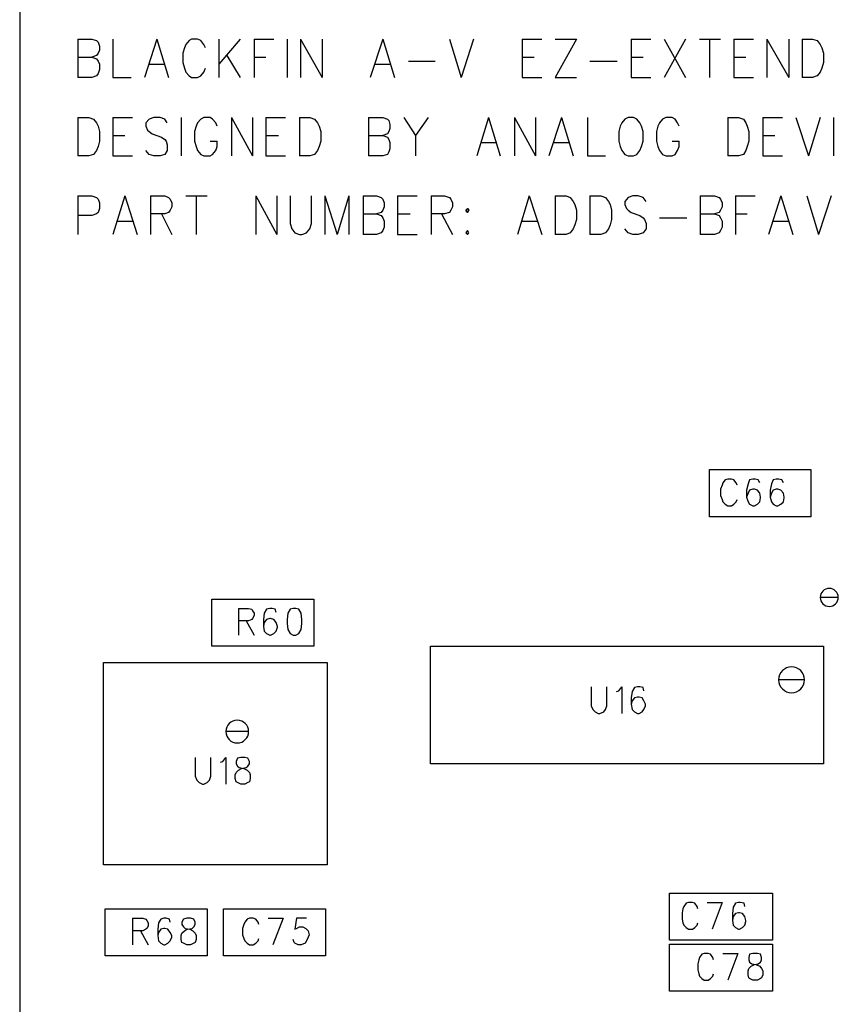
# Model space of a CAD drawing. Extents: x 11.9 to 28.1, y 10.8 to 21.2.
# Tile 13 of 56: x 15.2 to 16.2, y 15.3 to 16.6. Entities that reach past the tile are written whole.
import ezdxf

# ---------------------------------------------------------------- set-up
doc = ezdxf.new("R2010")
doc.units = 0
doc.layers.add('ASSYDWGTOP_pho', color=1, linetype='CONTINUOUS')

msp = doc.modelspace()

# ---------------------------------------------------------------- linework, layer by layer
at = {"layer": 'ASSYDWGTOP_pho'}
for points in [[(15.193, 18.736), (15.193, 13.986)], [(15.267, 16.56), (15.267, 16.511)], [(15.267, 16.56), (15.285, 16.56)], [(15.285, 16.56), (15.291, 16.558)], [(15.312, 16.56), (15.312, 16.511)], [(15.368, 16.56), (15.352, 16.511)], [(15.368, 16.56), (15.383, 16.511)], [(15.412, 16.56), (15.409, 16.558)], [(15.42, 16.56), (15.412, 16.56)], [(15.424, 16.558), (15.42, 16.56)], [(15.447, 16.56), (15.447, 16.511)], [(15.474, 16.56), (15.447, 16.528)], [(15.492, 16.56), (15.492, 16.511)], [(15.492, 16.56), (15.517, 16.56)], [(15.534, 16.56), (15.534, 16.511)], [(15.551, 16.56), (15.551, 16.511)], [(15.551, 16.56), (15.579, 16.511)], [(15.579, 16.56), (15.579, 16.511)], [(15.656, 16.56), (15.64, 16.511)], [(15.656, 16.56), (15.671, 16.511)], [(15.741, 16.56), (15.756, 16.511)], [(15.772, 16.56), (15.756, 16.511)], [(15.834, 16.56), (15.834, 16.511)], [(15.834, 16.56), (15.859, 16.56)], [(15.903, 16.56), (15.876, 16.511)], [(15.876, 16.56), (15.903, 16.56)], [(15.973, 16.56), (15.973, 16.511)], [(15.973, 16.56), (15.998, 16.56)], [(16.015, 16.56), (16.042, 16.511)], [(16.042, 16.56), (16.015, 16.511)], [(16.06, 16.56), (16.087, 16.56)], [(16.073, 16.56), (16.073, 16.511)], [(16.104, 16.56), (16.104, 16.511)], [(16.104, 16.56), (16.129, 16.56)], [(16.146, 16.56), (16.146, 16.511)], [(16.146, 16.56), (16.174, 16.511)], [(16.174, 16.56), (16.174, 16.511)], [(16.191, 16.56), (16.191, 16.511)], [(16.191, 16.56), (16.204, 16.56)], [(16.204, 16.56), (16.21, 16.558)], [(15.291, 16.558), (15.293, 16.556)], [(15.293, 16.556), (15.295, 16.551)], [(15.295, 16.551), (15.295, 16.546)], [(15.403, 16.549), (15.401, 16.542)], [(15.405, 16.553), (15.403, 16.549)], [(15.409, 16.558), (15.405, 16.553)], [(15.428, 16.553), (15.424, 16.558)], [(15.43, 16.549), (15.428, 16.553)], [(16.21, 16.558), (16.214, 16.553)], [(16.214, 16.553), (16.216, 16.549)], [(16.216, 16.549), (16.218, 16.542)], [(15.267, 16.537), (15.285, 16.537)], [(15.291, 16.539), (15.285, 16.537)], [(15.285, 16.537), (15.291, 16.535)], [(15.293, 16.542), (15.291, 16.539)], [(15.291, 16.535), (15.293, 16.532)], [(15.295, 16.546), (15.293, 16.542)], [(15.401, 16.542), (15.401, 16.53)], [(15.457, 16.539), (15.474, 16.511)], [(15.492, 16.537), (15.507, 16.537)], [(15.834, 16.537), (15.849, 16.537)], [(15.973, 16.537), (15.988, 16.537)], [(16.104, 16.537), (16.119, 16.537)], [(16.218, 16.542), (16.218, 16.53)], [(15.293, 16.532), (15.295, 16.528)], [(15.295, 16.528), (15.295, 16.521)], [(15.358, 16.528), (15.378, 16.528)], [(15.401, 16.53), (15.403, 16.523)], [(15.403, 16.523), (15.405, 16.518)], [(15.428, 16.518), (15.43, 16.523)], [(15.646, 16.528), (15.665, 16.528)], [(15.689, 16.532), (15.723, 16.532)], [(15.92, 16.532), (15.955, 16.532)], [(16.216, 16.523), (16.214, 16.518)], [(16.218, 16.53), (16.216, 16.523)], [(15.285, 16.511), (15.267, 16.511)], [(15.291, 16.513), (15.285, 16.511)], [(15.293, 16.516), (15.291, 16.513)], [(15.295, 16.521), (15.293, 16.516)], [(15.312, 16.511), (15.335, 16.511)], [(15.405, 16.518), (15.409, 16.513)], [(15.409, 16.513), (15.412, 16.511)], [(15.412, 16.511), (15.42, 16.511)], [(15.42, 16.511), (15.424, 16.513)], [(15.424, 16.513), (15.428, 16.518)], [(15.834, 16.511), (15.859, 16.511)], [(15.876, 16.511), (15.903, 16.511)], [(15.973, 16.511), (15.998, 16.511)], [(16.104, 16.511), (16.129, 16.511)], [(16.204, 16.511), (16.191, 16.511)], [(16.21, 16.513), (16.204, 16.511)], [(16.214, 16.518), (16.21, 16.513)], [(15.267, 16.46), (15.267, 16.411)], [(15.267, 16.46), (15.281, 16.46)], [(15.281, 16.46), (15.287, 16.458)], [(15.312, 16.46), (15.312, 16.411)], [(15.312, 16.46), (15.337, 16.46)], [(15.364, 16.46), (15.358, 16.458)], [(15.372, 16.46), (15.364, 16.46)], [(15.378, 16.458), (15.372, 16.46)], [(15.399, 16.46), (15.399, 16.411)], [(15.428, 16.46), (15.424, 16.458)], [(15.436, 16.46), (15.428, 16.46)], [(15.439, 16.458), (15.436, 16.46)], [(15.463, 16.46), (15.463, 16.411)], [(15.463, 16.46), (15.49, 16.411)], [(15.49, 16.46), (15.49, 16.411)], [(15.507, 16.46), (15.507, 16.411)], [(15.507, 16.46), (15.532, 16.46)], [(15.55, 16.46), (15.55, 16.411)], [(15.55, 16.46), (15.563, 16.46)], [(15.563, 16.46), (15.569, 16.458)], [(15.638, 16.46), (15.638, 16.411)], [(15.638, 16.46), (15.656, 16.46)], [(15.656, 16.46), (15.662, 16.458)], [(15.683, 16.46), (15.698, 16.437)], [(15.714, 16.46), (15.698, 16.437)], [(15.791, 16.46), (15.776, 16.411)], [(15.791, 16.46), (15.806, 16.411)], [(15.824, 16.46), (15.824, 16.411)], [(15.824, 16.46), (15.851, 16.411)], [(15.851, 16.46), (15.851, 16.411)], [(15.884, 16.46), (15.868, 16.411)], [(15.884, 16.46), (15.899, 16.411)], [(15.917, 16.46), (15.917, 16.411)], [(15.969, 16.46), (15.965, 16.458)], [(15.976, 16.46), (15.969, 16.46)], [(15.98, 16.458), (15.976, 16.46)], [(16.017, 16.46), (16.013, 16.458)], [(16.025, 16.46), (16.017, 16.46)], [(16.029, 16.458), (16.025, 16.46)], [(16.096, 16.46), (16.096, 16.411)], [(16.096, 16.46), (16.11, 16.46)], [(16.11, 16.46), (16.116, 16.458)], [(16.141, 16.46), (16.141, 16.411)], [(16.141, 16.46), (16.166, 16.46)], [(16.183, 16.46), (16.199, 16.411)], [(16.214, 16.46), (16.199, 16.411)], [(16.231, 16.46), (16.231, 16.411)], [(15.287, 16.458), (15.291, 16.453)], [(15.291, 16.453), (15.293, 16.449)], [(15.293, 16.449), (15.295, 16.442)], [(15.358, 16.458), (15.354, 16.453)], [(15.354, 16.453), (15.354, 16.449)], [(15.354, 16.449), (15.356, 16.444)], [(15.381, 16.453), (15.378, 16.458)], [(15.418, 16.449), (15.416, 16.442)], [(15.42, 16.453), (15.418, 16.449)], [(15.424, 16.458), (15.42, 16.453)], [(15.443, 16.453), (15.439, 16.458)], [(15.445, 16.449), (15.443, 16.453)], [(15.569, 16.458), (15.573, 16.453)], [(15.573, 16.453), (15.575, 16.449)], [(15.575, 16.449), (15.577, 16.442)], [(15.662, 16.458), (15.664, 16.456)], [(15.664, 16.456), (15.665, 16.451)], [(15.665, 16.451), (15.665, 16.446)], [(15.959, 16.449), (15.957, 16.442)], [(15.961, 16.453), (15.959, 16.449)], [(15.965, 16.458), (15.961, 16.453)], [(15.984, 16.453), (15.98, 16.458)], [(15.986, 16.449), (15.984, 16.453)], [(15.988, 16.442), (15.986, 16.449)], [(16.007, 16.449), (16.005, 16.442)], [(16.009, 16.453), (16.007, 16.449)], [(16.013, 16.458), (16.009, 16.453)], [(16.032, 16.453), (16.029, 16.458)], [(16.034, 16.449), (16.032, 16.453)], [(16.116, 16.458), (16.119, 16.453)], [(16.119, 16.453), (16.121, 16.449)], [(16.121, 16.449), (16.123, 16.442)], [(15.295, 16.442), (15.295, 16.43)], [(15.312, 16.437), (15.327, 16.437)], [(15.356, 16.444), (15.358, 16.442)], [(15.358, 16.442), (15.362, 16.439)], [(15.362, 16.439), (15.374, 16.435)], [(15.374, 16.435), (15.378, 16.432)], [(15.416, 16.442), (15.416, 16.43)], [(15.507, 16.437), (15.523, 16.437)], [(15.577, 16.442), (15.577, 16.43)], [(15.638, 16.437), (15.656, 16.437)], [(15.662, 16.439), (15.656, 16.437)], [(15.656, 16.437), (15.662, 16.435)], [(15.664, 16.442), (15.662, 16.439)], [(15.662, 16.435), (15.664, 16.432)], [(15.665, 16.446), (15.664, 16.442)], [(15.698, 16.437), (15.698, 16.411)], [(15.957, 16.442), (15.957, 16.43)], [(15.988, 16.43), (15.988, 16.442)], [(16.005, 16.442), (16.005, 16.43)], [(16.123, 16.442), (16.123, 16.43)], [(16.141, 16.437), (16.156, 16.437)], [(15.293, 16.423), (15.291, 16.418)], [(15.295, 16.43), (15.293, 16.423)], [(15.378, 16.432), (15.38, 16.43)], [(15.38, 16.43), (15.381, 16.425)], [(15.381, 16.425), (15.381, 16.418)], [(15.416, 16.43), (15.418, 16.423)], [(15.418, 16.423), (15.42, 16.418)], [(15.436, 16.43), (15.445, 16.43)], [(15.443, 16.418), (15.445, 16.423)], [(15.445, 16.423), (15.445, 16.43)], [(15.575, 16.423), (15.573, 16.418)], [(15.577, 16.43), (15.575, 16.423)], [(15.664, 16.432), (15.665, 16.428)], [(15.665, 16.428), (15.665, 16.42)], [(15.781, 16.428), (15.801, 16.428)], [(15.874, 16.428), (15.893, 16.428)], [(15.957, 16.43), (15.959, 16.423)], [(15.959, 16.423), (15.961, 16.418)], [(15.984, 16.418), (15.986, 16.423)], [(15.986, 16.423), (15.988, 16.43)], [(16.005, 16.43), (16.007, 16.423)], [(16.007, 16.423), (16.009, 16.418)], [(16.025, 16.43), (16.034, 16.43)], [(16.032, 16.418), (16.034, 16.423)], [(16.034, 16.423), (16.034, 16.43)], [(16.121, 16.423), (16.119, 16.418)], [(16.123, 16.43), (16.121, 16.423)], [(15.281, 16.411), (15.267, 16.411)], [(15.287, 16.413), (15.281, 16.411)], [(15.291, 16.418), (15.287, 16.413)], [(15.312, 16.411), (15.337, 16.411)], [(15.358, 16.413), (15.354, 16.418)], [(15.364, 16.411), (15.358, 16.413)], [(15.372, 16.411), (15.364, 16.411)], [(15.378, 16.413), (15.372, 16.411)], [(15.381, 16.418), (15.378, 16.413)], [(15.42, 16.418), (15.424, 16.413)], [(15.424, 16.413), (15.428, 16.411)], [(15.428, 16.411), (15.436, 16.411)], [(15.436, 16.411), (15.439, 16.413)], [(15.439, 16.413), (15.443, 16.418)], [(15.507, 16.411), (15.532, 16.411)], [(15.563, 16.411), (15.55, 16.411)], [(15.569, 16.413), (15.563, 16.411)], [(15.573, 16.418), (15.569, 16.413)], [(15.656, 16.411), (15.638, 16.411)], [(15.662, 16.413), (15.656, 16.411)], [(15.664, 16.416), (15.662, 16.413)], [(15.665, 16.42), (15.664, 16.416)], [(15.917, 16.411), (15.94, 16.411)], [(15.961, 16.418), (15.965, 16.413)], [(15.965, 16.413), (15.969, 16.411)], [(15.969, 16.411), (15.976, 16.411)], [(15.976, 16.411), (15.98, 16.413)], [(15.98, 16.413), (15.984, 16.418)], [(16.009, 16.418), (16.013, 16.413)], [(16.013, 16.413), (16.017, 16.411)], [(16.017, 16.411), (16.025, 16.411)], [(16.025, 16.411), (16.029, 16.413)], [(16.029, 16.413), (16.032, 16.418)], [(16.11, 16.411), (16.096, 16.411)], [(16.116, 16.413), (16.11, 16.411)], [(16.119, 16.418), (16.116, 16.413)], [(16.141, 16.411), (16.166, 16.411)], [(15.267, 16.36), (15.267, 16.311)], [(15.267, 16.36), (15.285, 16.36)], [(15.285, 16.36), (15.291, 16.358)], [(15.327, 16.36), (15.312, 16.311)], [(15.327, 16.36), (15.343, 16.311)], [(15.36, 16.36), (15.36, 16.311)], [(15.36, 16.36), (15.378, 16.36)], [(15.378, 16.36), (15.383, 16.358)], [(15.405, 16.36), (15.432, 16.36)], [(15.418, 16.36), (15.418, 16.311)], [(15.494, 16.36), (15.494, 16.311)], [(15.494, 16.36), (15.521, 16.311)], [(15.521, 16.36), (15.521, 16.311)], [(15.538, 16.36), (15.538, 16.325)], [(15.565, 16.325), (15.565, 16.36)], [(15.582, 16.36), (15.582, 16.311)], [(15.582, 16.36), (15.598, 16.311)], [(15.613, 16.36), (15.598, 16.311)], [(15.613, 16.36), (15.613, 16.311)], [(15.631, 16.36), (15.631, 16.311)], [(15.631, 16.36), (15.648, 16.36)], [(15.648, 16.36), (15.654, 16.358)], [(15.675, 16.36), (15.675, 16.311)], [(15.675, 16.36), (15.7, 16.36)], [(15.718, 16.36), (15.718, 16.311)], [(15.718, 16.36), (15.735, 16.36)], [(15.735, 16.36), (15.741, 16.358)], [(15.843, 16.36), (15.828, 16.311)], [(15.843, 16.36), (15.859, 16.311)], [(15.876, 16.36), (15.876, 16.311)], [(15.876, 16.36), (15.89, 16.36)], [(15.89, 16.36), (15.895, 16.358)], [(15.92, 16.36), (15.92, 16.311)], [(15.92, 16.36), (15.934, 16.36)], [(15.934, 16.36), (15.94, 16.358)], [(15.975, 16.36), (15.969, 16.358)], [(15.982, 16.36), (15.975, 16.36)], [(15.988, 16.358), (15.982, 16.36)], [(16.061, 16.36), (16.061, 16.311)], [(16.061, 16.36), (16.079, 16.36)], [(16.079, 16.36), (16.085, 16.358)], [(16.106, 16.36), (16.106, 16.311)], [(16.106, 16.36), (16.131, 16.36)], [(16.164, 16.36), (16.148, 16.311)], [(16.164, 16.36), (16.179, 16.311)], [(16.197, 16.36), (16.212, 16.311)], [(16.228, 16.36), (16.212, 16.311)], [(15.291, 16.358), (15.293, 16.356)], [(15.293, 16.356), (15.295, 16.351)], [(15.295, 16.351), (15.295, 16.344)], [(15.383, 16.358), (15.385, 16.356)], [(15.385, 16.356), (15.387, 16.351)], [(15.387, 16.346), (15.385, 16.342)], [(15.387, 16.351), (15.387, 16.346)], [(15.654, 16.358), (15.656, 16.356)], [(15.656, 16.356), (15.658, 16.351)], [(15.658, 16.346), (15.656, 16.342)], [(15.658, 16.351), (15.658, 16.346)], [(15.741, 16.358), (15.743, 16.356)], [(15.743, 16.356), (15.745, 16.351)], [(15.745, 16.346), (15.743, 16.342)], [(15.745, 16.351), (15.745, 16.346)], [(15.895, 16.358), (15.899, 16.353)], [(15.899, 16.353), (15.901, 16.349)], [(15.901, 16.349), (15.903, 16.342)], [(15.94, 16.358), (15.944, 16.353)], [(15.944, 16.353), (15.946, 16.349)], [(15.946, 16.349), (15.948, 16.342)], [(15.969, 16.358), (15.965, 16.353)], [(15.965, 16.353), (15.965, 16.349)], [(15.965, 16.349), (15.967, 16.344)], [(15.992, 16.353), (15.988, 16.358)], [(16.085, 16.358), (16.087, 16.356)], [(16.087, 16.356), (16.089, 16.351)], [(16.089, 16.346), (16.087, 16.342)], [(16.089, 16.351), (16.089, 16.346)], [(15.285, 16.335), (15.267, 16.335)], [(15.291, 16.337), (15.285, 16.335)], [(15.293, 16.339), (15.291, 16.337)], [(15.295, 16.344), (15.293, 16.339)], [(15.378, 16.337), (15.36, 16.337)], [(15.374, 16.337), (15.387, 16.311)], [(15.383, 16.339), (15.378, 16.337)], [(15.385, 16.342), (15.383, 16.339)], [(15.631, 16.337), (15.648, 16.337)], [(15.654, 16.339), (15.648, 16.337)], [(15.648, 16.337), (15.654, 16.335)], [(15.656, 16.342), (15.654, 16.339)], [(15.654, 16.335), (15.656, 16.332)], [(15.675, 16.337), (15.691, 16.337)], [(15.735, 16.337), (15.718, 16.337)], [(15.731, 16.337), (15.745, 16.311)], [(15.741, 16.339), (15.735, 16.337)], [(15.743, 16.342), (15.741, 16.339)], [(15.903, 16.342), (15.903, 16.33)], [(15.948, 16.342), (15.948, 16.33)], [(15.967, 16.344), (15.969, 16.342)], [(15.969, 16.342), (15.973, 16.339)], [(15.973, 16.339), (15.984, 16.335)], [(15.984, 16.335), (15.988, 16.332)], [(16.061, 16.337), (16.079, 16.337)], [(16.085, 16.339), (16.079, 16.337)], [(16.079, 16.337), (16.085, 16.335)], [(16.087, 16.342), (16.085, 16.339)], [(16.085, 16.335), (16.087, 16.332)], [(16.106, 16.337), (16.121, 16.337)], [(15.318, 16.328), (15.337, 16.328)], [(15.538, 16.325), (15.54, 16.318)], [(15.563, 16.318), (15.565, 16.325)], [(15.656, 16.332), (15.658, 16.328)], [(15.658, 16.328), (15.658, 16.32)], [(15.834, 16.328), (15.853, 16.328)], [(15.901, 16.323), (15.899, 16.318)], [(15.903, 16.33), (15.901, 16.323)], [(15.946, 16.323), (15.944, 16.318)], [(15.948, 16.33), (15.946, 16.323)], [(15.988, 16.332), (15.99, 16.33)], [(15.99, 16.33), (15.992, 16.325)], [(15.992, 16.325), (15.992, 16.318)], [(16.009, 16.332), (16.044, 16.332)], [(16.087, 16.332), (16.089, 16.328)], [(16.089, 16.328), (16.089, 16.32)], [(16.154, 16.328), (16.174, 16.328)], [(15.54, 16.318), (15.544, 16.313)], [(15.544, 16.313), (15.55, 16.311)], [(15.55, 16.311), (15.553, 16.311)], [(15.553, 16.311), (15.559, 16.313)], [(15.559, 16.313), (15.563, 16.318)], [(15.648, 16.311), (15.631, 16.311)], [(15.654, 16.313), (15.648, 16.311)], [(15.656, 16.316), (15.654, 16.313)], [(15.658, 16.32), (15.656, 16.316)], [(15.675, 16.311), (15.7, 16.311)], [(15.764, 16.316), (15.762, 16.313)], [(15.762, 16.313), (15.764, 16.311)], [(15.766, 16.313), (15.764, 16.316)], [(15.764, 16.311), (15.766, 16.313)], [(15.89, 16.311), (15.876, 16.311)], [(15.895, 16.313), (15.89, 16.311)], [(15.899, 16.318), (15.895, 16.313)], [(15.934, 16.311), (15.92, 16.311)], [(15.94, 16.313), (15.934, 16.311)], [(15.944, 16.318), (15.94, 16.313)], [(15.969, 16.313), (15.965, 16.318)], [(15.975, 16.311), (15.969, 16.313)], [(15.982, 16.311), (15.975, 16.311)], [(15.988, 16.313), (15.982, 16.311)], [(15.992, 16.318), (15.988, 16.313)], [(16.079, 16.311), (16.061, 16.311)], [(16.085, 16.313), (16.079, 16.311)], [(16.087, 16.316), (16.085, 16.313)], [(16.089, 16.32), (16.087, 16.316)], [(16.073, 16.011), (16.202, 16.011)], [(16.073, 15.951), (16.073, 16.011)], [(16.202, 16.011), (16.202, 15.951)], [(16.093, 15.998), (16.09, 15.994)], [(16.096, 15.999), (16.093, 15.998)], [(16.101, 15.999), (16.096, 15.999)], [(16.104, 15.998), (16.101, 15.999)], [(16.107, 15.994), (16.104, 15.998)], [(16.124, 15.998), (16.122, 15.993)], [(16.128, 15.999), (16.124, 15.998)], [(16.131, 15.999), (16.128, 15.999)], [(16.135, 15.998), (16.131, 15.999)], [(16.137, 15.994), (16.135, 15.998)], [(16.154, 15.998), (16.152, 15.993)], [(16.158, 15.999), (16.154, 15.998)], [(16.161, 15.999), (16.158, 15.999)], [(16.165, 15.998), (16.161, 15.999)], [(16.167, 15.994), (16.165, 15.998)], [(16.089, 15.991), (16.087, 15.986)], [(16.087, 15.986), (16.087, 15.978)], [(16.09, 15.994), (16.089, 15.991)], [(16.108, 15.991), (16.107, 15.994)], [(16.122, 15.993), (16.12, 15.985)], [(16.12, 15.985), (16.12, 15.976)], [(16.124, 15.985), (16.122, 15.981)], [(16.128, 15.986), (16.124, 15.985)], [(16.13, 15.986), (16.128, 15.986)], [(16.134, 15.985), (16.13, 15.986)], [(16.137, 15.981), (16.134, 15.985)], [(16.152, 15.993), (16.15, 15.985)], [(16.15, 15.985), (16.15, 15.976)], [(16.154, 15.985), (16.152, 15.981)], [(16.158, 15.986), (16.154, 15.985)], [(16.16, 15.986), (16.158, 15.986)], [(16.164, 15.985), (16.16, 15.986)], [(16.167, 15.981), (16.164, 15.985)], [(16.087, 15.978), (16.089, 15.973)], [(16.089, 15.973), (16.09, 15.97)], [(16.09, 15.97), (16.093, 15.967)], [(16.104, 15.967), (16.107, 15.97)], [(16.107, 15.97), (16.108, 15.973)], [(16.122, 15.981), (16.12, 15.976)], [(16.12, 15.976), (16.122, 15.97)], [(16.122, 15.97), (16.124, 15.967)], [(16.134, 15.967), (16.137, 15.97)], [(16.138, 15.976), (16.137, 15.981)], [(16.137, 15.97), (16.138, 15.975)], [(16.138, 15.975), (16.138, 15.976)], [(16.152, 15.981), (16.15, 15.976)], [(16.15, 15.976), (16.152, 15.97)], [(16.152, 15.97), (16.154, 15.967)], [(16.164, 15.967), (16.167, 15.97)], [(16.168, 15.976), (16.167, 15.981)], [(16.167, 15.97), (16.168, 15.975)], [(16.168, 15.975), (16.168, 15.976)], [(16.093, 15.967), (16.096, 15.965)], [(16.096, 15.965), (16.101, 15.965)], [(16.101, 15.965), (16.104, 15.967)], [(16.124, 15.967), (16.128, 15.965)], [(16.128, 15.965), (16.13, 15.965)], [(16.13, 15.965), (16.134, 15.967)], [(16.154, 15.967), (16.158, 15.965)], [(16.158, 15.965), (16.16, 15.965)], [(16.16, 15.965), (16.164, 15.967)], [(16.202, 15.951), (16.073, 15.951)], [(15.438, 15.846), (15.568, 15.846)], [(15.438, 15.786), (15.438, 15.846)], [(15.568, 15.846), (15.568, 15.786)], [(15.472, 15.834), (15.472, 15.8)], [(15.472, 15.834), (15.485, 15.834)], [(15.485, 15.834), (15.489, 15.833)], [(15.489, 15.833), (15.49, 15.831)], [(15.508, 15.833), (15.505, 15.828)], [(15.512, 15.834), (15.508, 15.833)], [(15.515, 15.834), (15.512, 15.834)], [(15.519, 15.833), (15.515, 15.834)], [(15.52, 15.829), (15.519, 15.833)], [(15.538, 15.833), (15.535, 15.828)], [(15.542, 15.834), (15.538, 15.833)], [(15.545, 15.834), (15.542, 15.834)], [(15.549, 15.833), (15.545, 15.834)], [(15.552, 15.828), (15.549, 15.833)], [(15.489, 15.82), (15.485, 15.818)], [(15.49, 15.821), (15.489, 15.82)], [(15.49, 15.831), (15.492, 15.828)], [(15.492, 15.825), (15.49, 15.821)], [(15.492, 15.828), (15.492, 15.825)], [(15.505, 15.828), (15.504, 15.82)], [(15.504, 15.82), (15.504, 15.811)], [(15.508, 15.82), (15.505, 15.816)], [(15.512, 15.821), (15.508, 15.82)], [(15.513, 15.821), (15.512, 15.821)], [(15.517, 15.82), (15.513, 15.821)], [(15.52, 15.816), (15.517, 15.82)], [(15.535, 15.828), (15.534, 15.82)], [(15.534, 15.82), (15.534, 15.815)], [(15.553, 15.82), (15.552, 15.828)], [(15.553, 15.815), (15.553, 15.82)], [(15.485, 15.818), (15.472, 15.818)], [(15.482, 15.818), (15.492, 15.8)], [(15.505, 15.816), (15.504, 15.811)], [(15.504, 15.811), (15.505, 15.805)], [(15.522, 15.811), (15.52, 15.816)], [(15.52, 15.805), (15.522, 15.81)], [(15.522, 15.81), (15.522, 15.811)], [(15.534, 15.815), (15.535, 15.807)], [(15.535, 15.807), (15.538, 15.802)], [(15.549, 15.802), (15.552, 15.807)], [(15.552, 15.807), (15.553, 15.815)], [(15.505, 15.805), (15.508, 15.802)], [(15.508, 15.802), (15.512, 15.8)], [(15.512, 15.8), (15.513, 15.8)], [(15.513, 15.8), (15.517, 15.802)], [(15.517, 15.802), (15.52, 15.805)], [(15.538, 15.802), (15.542, 15.8)], [(15.542, 15.8), (15.545, 15.8)], [(15.545, 15.8), (15.549, 15.802)], [(15.568, 15.786), (15.438, 15.786)], [(15.717, 15.636), (15.717, 15.786)], [(15.717, 15.786), (16.218, 15.786)], [(16.218, 15.786), (16.218, 15.636)], [(15.3, 15.507), (15.3, 15.765)], [(15.3, 15.765), (15.585, 15.765)], [(15.585, 15.765), (15.585, 15.507)], [(15.922, 15.734), (15.922, 15.71)], [(15.942, 15.71), (15.942, 15.734)], [(15.957, 15.729), (15.961, 15.734)], [(15.961, 15.734), (15.961, 15.7)], [(15.977, 15.733), (15.974, 15.728)], [(15.981, 15.734), (15.977, 15.733)], [(15.984, 15.734), (15.981, 15.734)], [(15.988, 15.733), (15.984, 15.734)], [(15.989, 15.729), (15.988, 15.733)], [(15.954, 15.728), (15.957, 15.729)], [(15.974, 15.728), (15.973, 15.72)], [(15.973, 15.72), (15.973, 15.712)], [(15.977, 15.72), (15.974, 15.716)], [(15.981, 15.721), (15.977, 15.72)], [(15.983, 15.721), (15.981, 15.721)], [(15.987, 15.72), (15.983, 15.721)], [(15.989, 15.716), (15.987, 15.72)], [(15.922, 15.71), (15.924, 15.705)], [(15.94, 15.705), (15.942, 15.71)], [(15.974, 15.716), (15.973, 15.712)], [(15.973, 15.712), (15.974, 15.705)], [(15.991, 15.712), (15.989, 15.716)], [(15.989, 15.705), (15.991, 15.71)], [(15.991, 15.71), (15.991, 15.712)], [(15.924, 15.705), (15.927, 15.702)], [(15.927, 15.702), (15.931, 15.7)], [(15.931, 15.7), (15.933, 15.7)], [(15.933, 15.7), (15.938, 15.702)], [(15.938, 15.702), (15.94, 15.705)], [(15.974, 15.705), (15.977, 15.702)], [(15.977, 15.702), (15.981, 15.7)], [(15.981, 15.7), (15.983, 15.7)], [(15.983, 15.7), (15.987, 15.702)], [(15.987, 15.702), (15.989, 15.705)], [(15.417, 15.644), (15.417, 15.62)], [(15.437, 15.62), (15.437, 15.644)], [(15.452, 15.639), (15.456, 15.644)], [(15.456, 15.644), (15.456, 15.61)], [(15.471, 15.643), (15.469, 15.639)], [(15.475, 15.644), (15.471, 15.643)], [(15.48, 15.644), (15.475, 15.644)], [(15.484, 15.643), (15.48, 15.644)], [(15.486, 15.639), (15.484, 15.643)], [(15.449, 15.638), (15.452, 15.639)], [(15.469, 15.639), (15.469, 15.636)], [(15.469, 15.636), (15.471, 15.633)], [(15.471, 15.633), (15.473, 15.631)], [(15.473, 15.631), (15.479, 15.63)], [(15.476, 15.63), (15.482, 15.631)], [(15.482, 15.631), (15.484, 15.633)], [(15.484, 15.633), (15.486, 15.636)], [(15.486, 15.636), (15.486, 15.639)], [(16.218, 15.636), (15.717, 15.636)], [(15.417, 15.62), (15.419, 15.615)], [(15.435, 15.615), (15.437, 15.62)], [(15.468, 15.622), (15.469, 15.625)], [(15.468, 15.617), (15.468, 15.622)], [(15.469, 15.625), (15.472, 15.628)], [(15.472, 15.628), (15.476, 15.63)], [(15.479, 15.63), (15.483, 15.628)], [(15.483, 15.628), (15.486, 15.625)], [(15.486, 15.625), (15.487, 15.622)], [(15.487, 15.622), (15.487, 15.617)], [(15.419, 15.615), (15.422, 15.612)], [(15.422, 15.612), (15.426, 15.61)], [(15.426, 15.61), (15.428, 15.61)], [(15.428, 15.61), (15.432, 15.612)], [(15.432, 15.612), (15.435, 15.615)], [(15.469, 15.613), (15.468, 15.617)], [(15.471, 15.612), (15.469, 15.613)], [(15.475, 15.61), (15.471, 15.612)], [(15.48, 15.61), (15.475, 15.61)], [(15.484, 15.612), (15.48, 15.61)], [(15.486, 15.613), (15.484, 15.612)], [(15.487, 15.617), (15.486, 15.613)], [(15.585, 15.507), (15.3, 15.507)], [(16.022, 15.471), (16.153, 15.471)], [(16.022, 15.411), (16.022, 15.471)], [(16.153, 15.471), (16.153, 15.411)], [(16.043, 15.458), (16.04, 15.454)], [(16.046, 15.459), (16.043, 15.458)], [(16.051, 15.459), (16.046, 15.459)], [(16.054, 15.458), (16.051, 15.459)], [(16.057, 15.454), (16.054, 15.458)], [(16.07, 15.459), (16.089, 15.459)], [(16.089, 15.459), (16.076, 15.425)], [(16.106, 15.458), (16.103, 15.453)], [(16.11, 15.459), (16.106, 15.458)], [(16.112, 15.459), (16.11, 15.459)], [(16.117, 15.458), (16.112, 15.459)], [(16.118, 15.454), (16.117, 15.458)], [(15.302, 15.451), (15.432, 15.451)], [(15.302, 15.391), (15.302, 15.451)], [(15.432, 15.451), (15.432, 15.391)], [(15.453, 15.391), (15.453, 15.451)], [(15.453, 15.451), (15.583, 15.451)], [(15.583, 15.451), (15.583, 15.391)], [(16.039, 15.451), (16.038, 15.446)], [(16.038, 15.446), (16.038, 15.438)], [(16.04, 15.454), (16.039, 15.451)], [(16.058, 15.451), (16.057, 15.454)], [(16.103, 15.453), (16.102, 15.445)], [(16.102, 15.445), (16.102, 15.436)], [(16.106, 15.445), (16.103, 15.441)], [(16.11, 15.446), (16.106, 15.445)], [(16.111, 15.446), (16.11, 15.446)], [(16.115, 15.445), (16.111, 15.446)], [(16.118, 15.441), (16.115, 15.445)], [(15.337, 15.439), (15.337, 15.405)], [(15.337, 15.439), (15.35, 15.439)], [(15.35, 15.439), (15.354, 15.438)], [(15.354, 15.438), (15.355, 15.436)], [(15.355, 15.436), (15.357, 15.433)], [(15.357, 15.433), (15.357, 15.429)], [(15.37, 15.433), (15.369, 15.425)], [(15.373, 15.438), (15.37, 15.433)], [(15.377, 15.439), (15.373, 15.438)], [(15.38, 15.439), (15.377, 15.439)], [(15.384, 15.438), (15.38, 15.439)], [(15.385, 15.434), (15.384, 15.438)], [(15.402, 15.438), (15.4, 15.434)], [(15.4, 15.434), (15.4, 15.431)], [(15.4, 15.431), (15.402, 15.428)], [(15.406, 15.439), (15.402, 15.438)], [(15.411, 15.439), (15.406, 15.439)], [(15.415, 15.438), (15.411, 15.439)], [(15.417, 15.434), (15.415, 15.438)], [(15.415, 15.428), (15.417, 15.431)], [(15.417, 15.431), (15.417, 15.434)], [(15.479, 15.431), (15.477, 15.426)], [(15.48, 15.434), (15.479, 15.431)], [(15.483, 15.438), (15.48, 15.434)], [(15.486, 15.439), (15.483, 15.438)], [(15.491, 15.439), (15.486, 15.439)], [(15.494, 15.438), (15.491, 15.439)], [(15.497, 15.434), (15.494, 15.438)], [(15.498, 15.431), (15.497, 15.434)], [(15.51, 15.439), (15.529, 15.439)], [(15.529, 15.439), (15.516, 15.405)], [(15.546, 15.439), (15.544, 15.425)], [(15.559, 15.439), (15.546, 15.439)], [(16.038, 15.438), (16.039, 15.433)], [(16.039, 15.433), (16.04, 15.43)], [(16.04, 15.43), (16.043, 15.427)], [(16.054, 15.427), (16.057, 15.43)], [(16.057, 15.43), (16.058, 15.433)], [(16.103, 15.441), (16.102, 15.436)], [(16.102, 15.436), (16.103, 15.43)], [(16.103, 15.43), (16.106, 15.427)], [(16.115, 15.427), (16.118, 15.43)], [(16.119, 15.436), (16.118, 15.441)], [(16.118, 15.43), (16.119, 15.435)], [(16.119, 15.435), (16.119, 15.436)], [(15.35, 15.423), (15.337, 15.423)], [(15.347, 15.423), (15.357, 15.405)], [(15.354, 15.425), (15.35, 15.423)], [(15.355, 15.426), (15.354, 15.425)], [(15.357, 15.429), (15.355, 15.426)], [(15.369, 15.425), (15.369, 15.417)], [(15.37, 15.421), (15.369, 15.417)], [(15.369, 15.417), (15.37, 15.41)], [(15.373, 15.425), (15.37, 15.421)], [(15.377, 15.426), (15.373, 15.425)], [(15.378, 15.426), (15.377, 15.426)], [(15.382, 15.425), (15.378, 15.426)], [(15.385, 15.421), (15.382, 15.425)], [(15.387, 15.417), (15.385, 15.421)], [(15.387, 15.415), (15.387, 15.417)], [(15.399, 15.417), (15.4, 15.42)], [(15.399, 15.412), (15.399, 15.417)], [(15.4, 15.42), (15.403, 15.423)], [(15.402, 15.428), (15.404, 15.426)], [(15.403, 15.423), (15.407, 15.425)], [(15.404, 15.426), (15.41, 15.425)], [(15.407, 15.425), (15.413, 15.426)], [(15.41, 15.425), (15.414, 15.423)], [(15.413, 15.426), (15.415, 15.428)], [(15.414, 15.423), (15.417, 15.42)], [(15.417, 15.42), (15.418, 15.417)], [(15.418, 15.417), (15.418, 15.412)], [(15.477, 15.426), (15.477, 15.418)], [(15.477, 15.418), (15.479, 15.413)], [(15.544, 15.425), (15.546, 15.426)], [(15.546, 15.426), (15.55, 15.428)], [(15.55, 15.428), (15.554, 15.428)], [(15.554, 15.428), (15.558, 15.426)], [(15.558, 15.426), (15.561, 15.423)], [(15.561, 15.423), (15.562, 15.418)], [(15.562, 15.418), (15.561, 15.415)], [(16.043, 15.427), (16.046, 15.425)], [(16.046, 15.425), (16.051, 15.425)], [(16.051, 15.425), (16.054, 15.427)], [(16.106, 15.427), (16.11, 15.425)], [(16.11, 15.425), (16.111, 15.425)], [(16.111, 15.425), (16.115, 15.427)], [(15.37, 15.41), (15.373, 15.407)], [(15.373, 15.407), (15.377, 15.405)], [(15.377, 15.405), (15.378, 15.405)], [(15.378, 15.405), (15.382, 15.407)], [(15.382, 15.407), (15.385, 15.41)], [(15.385, 15.41), (15.387, 15.415)], [(15.4, 15.408), (15.399, 15.412)], [(15.402, 15.407), (15.4, 15.408)], [(15.406, 15.405), (15.402, 15.407)], [(15.411, 15.405), (15.406, 15.405)], [(15.415, 15.407), (15.411, 15.405)], [(15.417, 15.408), (15.415, 15.407)], [(15.418, 15.412), (15.417, 15.408)], [(15.479, 15.413), (15.48, 15.41)], [(15.48, 15.41), (15.483, 15.407)], [(15.483, 15.407), (15.486, 15.405)], [(15.486, 15.405), (15.491, 15.405)], [(15.491, 15.405), (15.494, 15.407)], [(15.494, 15.407), (15.497, 15.41)], [(15.497, 15.41), (15.498, 15.413)], [(15.543, 15.408), (15.542, 15.412)], [(15.544, 15.407), (15.543, 15.408)], [(15.548, 15.405), (15.544, 15.407)], [(15.552, 15.405), (15.548, 15.405)], [(15.557, 15.407), (15.552, 15.405)], [(15.559, 15.41), (15.557, 15.407)], [(15.561, 15.415), (15.559, 15.41)], [(16.153, 15.411), (16.022, 15.411)], [(16.022, 15.406), (16.153, 15.406)], [(16.022, 15.346), (16.022, 15.406)], [(16.153, 15.406), (16.153, 15.346)], [(16.063, 15.393), (16.06, 15.389)], [(16.066, 15.394), (16.063, 15.393)], [(16.071, 15.394), (16.066, 15.394)], [(16.074, 15.393), (16.071, 15.394)], [(16.077, 15.389), (16.074, 15.393)], [(16.09, 15.394), (16.109, 15.394)], [(16.109, 15.394), (16.096, 15.36)], [(16.124, 15.393), (16.123, 15.389)], [(16.128, 15.394), (16.124, 15.393)], [(16.134, 15.394), (16.128, 15.394)], [(16.138, 15.393), (16.134, 15.394)], [(16.139, 15.389), (16.138, 15.393)], [(15.432, 15.391), (15.302, 15.391)], [(15.583, 15.391), (15.453, 15.391)], [(16.059, 15.386), (16.058, 15.381)], [(16.058, 15.381), (16.058, 15.373)], [(16.06, 15.389), (16.059, 15.386)], [(16.078, 15.386), (16.077, 15.389)], [(16.123, 15.389), (16.123, 15.386)], [(16.123, 15.386), (16.124, 15.383)], [(16.124, 15.383), (16.127, 15.381)], [(16.126, 15.378), (16.13, 15.38)], [(16.127, 15.381), (16.132, 15.38)], [(16.13, 15.38), (16.135, 15.381)], [(16.132, 15.38), (16.137, 15.378)], [(16.135, 15.381), (16.138, 15.383)], [(16.138, 15.383), (16.139, 15.386)], [(16.139, 15.386), (16.139, 15.389)], [(16.058, 15.373), (16.059, 15.368)], [(16.059, 15.368), (16.06, 15.365)], [(16.077, 15.365), (16.078, 15.368)], [(16.122, 15.372), (16.123, 15.375)], [(16.122, 15.367), (16.122, 15.372)], [(16.123, 15.363), (16.122, 15.367)], [(16.123, 15.375), (16.126, 15.378)], [(16.137, 15.378), (16.139, 15.375)], [(16.139, 15.375), (16.141, 15.372)], [(16.141, 15.367), (16.139, 15.363)], [(16.141, 15.372), (16.141, 15.367)], [(16.06, 15.365), (16.063, 15.362)], [(16.063, 15.362), (16.066, 15.36)], [(16.066, 15.36), (16.071, 15.36)], [(16.071, 15.36), (16.074, 15.362)], [(16.074, 15.362), (16.077, 15.365)], [(16.124, 15.362), (16.123, 15.363)], [(16.128, 15.36), (16.124, 15.362)], [(16.134, 15.36), (16.128, 15.36)], [(16.138, 15.362), (16.134, 15.36)], [(16.139, 15.363), (16.138, 15.362)], [(16.153, 15.346), (16.022, 15.346)]]:
    msp.add_lwpolyline(points, dxfattribs=at)
for points in [[(15.764, 16.344), (15.762, 16.342)], [(15.762, 16.342), (15.764, 16.339)], [(15.766, 16.342), (15.764, 16.344)], [(15.764, 16.339), (15.766, 16.342)]]:
    msp.add_lwpolyline(points, close=True, dxfattribs=at)
for points in [[(16.237, 15.848, 1), (16.214, 15.848, 1)], [(16.214, 15.848, 1), (16.237, 15.848)], [(16.194, 15.743, 1), (16.161, 15.743, 1)], [(16.161, 15.743, 1), (16.194, 15.743)], [(15.485, 15.677, 1), (15.456, 15.677, 1)], [(15.456, 15.677, 1), (15.485, 15.677)]]:
    msp.add_lwpolyline(points, format="xyb", close=True, dxfattribs=at)

doc.saveas('drawing.dxf')
